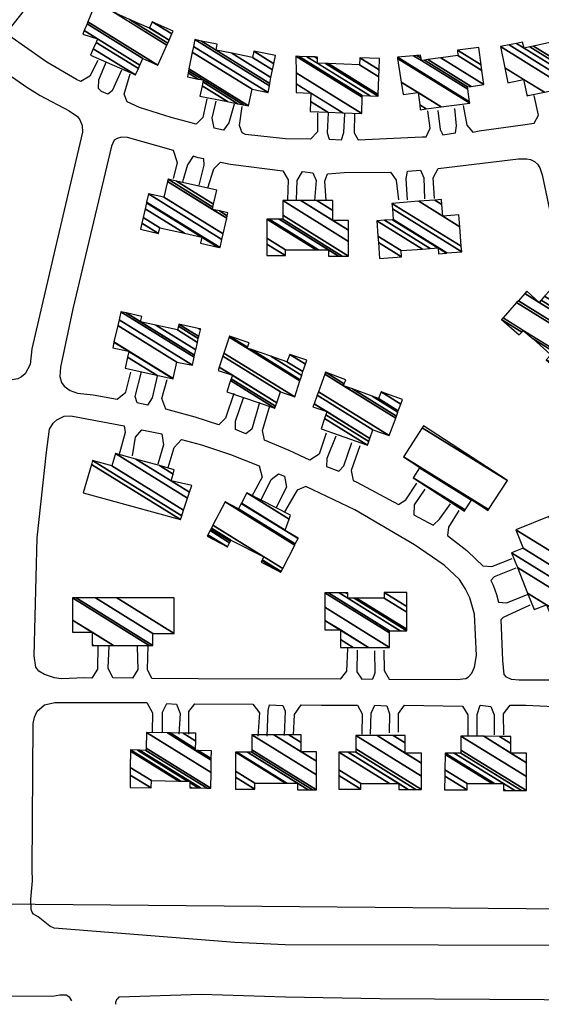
# Model space of a CAD drawing. Extents: x -0.5 to 41.9, y -0.5 to 29.8.
# Tile 60 of 128: x 8.57 to 8.873, y 2.66 to 3.231. Entities that reach past the tile are written whole.
import ezdxf

# ---------------------------------------------------------------- set-up
doc = ezdxf.new("R2010")
doc.units = 0
doc.header["$MEASUREMENT"] = 0
doc.linetypes.add('DASHDOT', pattern=[1, 0.5, -0.25, 0, -0.25])
for name, color, linetype in [('11', 2, 'CONTINUOUS'), ('21', 5, 'CONTINUOUS'), ('31', 2, 'DASHDOT')]:
    doc.layers.add(name, color=color, linetype=linetype)

msp = doc.modelspace()

# ---------------------------------------------------------------- linework, layer by layer
at = {"layer": '11'}
for points in [[(8.61554, 3.20716), (8.61082, 3.19818), (8.60569, 3.19494), (8.60319, 3.19616), (8.5859, 3.20626), (8.56389, 3.22176), (8.56434, 3.22535), (8.57287, 3.23635)], [(8.62924, 3.20155), (8.62385, 3.18964), (8.62128, 3.18764), (8.61756, 3.1892), (8.61576, 3.19099), (8.61599, 3.19593), (8.62025, 3.20626)], [(8.55041, 3.1874), (8.55872, 3.19885), (8.56345, 3.1992), (8.57422, 3.19167), (8.58208, 3.18695), (8.59892, 3.17797), (8.60364, 3.1746), (8.60498, 3.1728), (8.60633, 3.16943), (8.60656, 3.16562), (8.59078, 3.09819)], [(8.67864, 3.18493), (8.6764, 3.17415), (8.67247, 3.17024), (8.65798, 3.17415), (8.63957, 3.17999), (8.63238, 3.18313), (8.63081, 3.18762), (8.63418, 3.19953)], [(8.69459, 3.18178), (8.69144, 3.171), (8.68834, 3.16674), (8.68291, 3.16786), (8.68179, 3.1737), (8.68403, 3.18358)], [(8.82731, 3.18111), (8.82933, 3.16966), (8.83292, 3.16562), (8.83652, 3.16629), (8.86189, 3.16988), (8.86841, 3.17078), (8.87088, 3.1755), (8.86841, 3.18695)], [(8.74287, 3.17684), (8.74287, 3.16584), (8.73876, 3.16164), (8.72423, 3.1618), (8.7011, 3.16427), (8.69908, 3.16517), (8.69751, 3.16943), (8.69908, 3.18044)], [(8.74893, 3.17684), (8.74848, 3.16517), (8.74958, 3.16152), (8.75679, 3.16112), (8.75814, 3.16539), (8.75859, 3.17617)], [(8.7642, 3.17639), (8.76398, 3.16517), (8.76645, 3.16112), (8.8035, 3.16292), (8.80575, 3.16292), (8.80822, 3.16786), (8.80687, 3.17797)], [(8.81249, 3.17819), (8.81384, 3.16719), (8.81554, 3.16415), (8.82282, 3.16517), (8.82349, 3.16921), (8.82237, 3.17931)], [(8.65933, 3.13867), (8.66158, 3.14787), (8.65924, 3.1549), (8.63261, 3.16247), (8.62924, 3.1627), (8.62677, 3.16202), (8.62497, 3.1609), (8.6234, 3.15753), (8.60927, 3.09819)], [(8.67415, 3.13485), (8.67707, 3.14653), (8.67683, 3.15015), (8.6737, 3.15079), (8.67078, 3.15169), (8.66741, 3.14675), (8.6645, 3.13687)], [(8.67932, 3.13328), (8.68269, 3.14428), (8.68665, 3.14814), (8.69234, 3.14698), (8.72266, 3.14316), (8.7258, 3.13799), (8.72535, 3.12632)], [(8.81069, 3.12721), (8.80979, 3.13912), (8.81284, 3.14449), (8.85942, 3.15012), (8.86414, 3.15012), (8.86638, 3.14967), (8.86863, 3.14855), (8.87043, 3.14698), (8.87177, 3.14495), (8.87312, 3.14091), (8.87963, 3.1097), (8.8821, 3.10296), (8.88525, 3.09622)], [(8.73074, 3.12632), (8.73097, 3.13754), (8.73411, 3.14271), (8.74018, 3.14204), (8.74197, 3.13754), (8.74107, 3.12587)], [(8.74781, 3.12587), (8.74714, 3.13709), (8.74871, 3.14136), (8.75837, 3.14226), (8.78509, 3.14248), (8.78846, 3.13777), (8.78981, 3.12632)], [(8.79497, 3.12632), (8.7943, 3.13844), (8.79497, 3.14293), (8.80261, 3.14361), (8.8044, 3.13912), (8.80485, 3.12699)], [(8.59078, 3.09819), (8.57714, 3.03986), (8.57624, 3.03087), (8.57332, 3.02548), (8.5713, 3.02369), (8.56905, 3.02256), (8.56142, 3.02122), (8.51493, 3.02997), (8.50325, 3.03334), (8.49786, 3.03559), (8.49719, 3.0412), (8.50325, 3.05535)], [(8.60927, 3.09819), (8.60094, 3.06321), (8.59376, 3.0293), (8.59353, 3.02391), (8.59443, 3.02032), (8.596, 3.0183), (8.59937, 3.01583), (8.60364, 3.01425), (8.61284, 3.01313), (8.62677, 3.01066), (8.63171, 3.0147), (8.63463, 3.02638)], [(8.6499, 3.02414), (8.64698, 3.01156), (8.64428, 3.00729), (8.63822, 3.00864), (8.6371, 3.01223), (8.64069, 3.02661)], [(8.69436, 3.01403), (8.68942, 2.99966), (8.68567, 2.99581), (8.67191, 3.00033), (8.65484, 3.00482), (8.65259, 3.01111), (8.65574, 3.02211)], [(8.70919, 3.00886), (8.70469, 2.99337), (8.70133, 2.99067), (8.69526, 2.99314), (8.69526, 2.99786), (8.69998, 3.01156)], [(8.74781, 2.9909), (8.74377, 2.97877), (8.73839, 2.9754), (8.72648, 2.98102), (8.7121, 2.98686), (8.71098, 2.99247), (8.71525, 3.00684)], [(8.61554, 2.86761), (8.61531, 2.85414), (8.6119, 2.84894), (8.6079, 2.84897), (8.5942, 2.84852), (8.59039, 2.84897), (8.58455, 2.85099), (8.58118, 2.85301), (8.57961, 2.85526), (8.57848, 2.86177), (8.58028, 2.93026), (8.58567, 2.9799), (8.58747, 2.99337), (8.58949, 2.99674), (8.59173, 2.99876), (8.596, 3.00078), (8.59982, 3.001), (8.63081, 2.99517), (8.63126, 2.99135), (8.62767, 2.9781)], [(8.63553, 2.97787), (8.63732, 2.98865), (8.64096, 2.99288), (8.65259, 2.99067), (8.65349, 2.98416), (8.65035, 2.97293)], [(8.65619, 2.97114), (8.65978, 2.98259), (8.66402, 2.98736), (8.6755, 2.98416), (8.69234, 2.97855), (8.70896, 2.97204), (8.71076, 2.96552), (8.70447, 2.95407)], [(8.75343, 2.98933), (8.74826, 2.9763), (8.74804, 2.97159), (8.75522, 2.96889), (8.75814, 2.97204), (8.76263, 2.98551)], [(8.76735, 2.98371), (8.76241, 2.96934), (8.76344, 2.9636), (8.76555, 2.9626), (8.78981, 2.94958), (8.79407, 2.95227), (8.80036, 2.96193)], [(8.71008, 2.95227), (8.71592, 2.96418), (8.72018, 2.96741), (8.72378, 2.96597), (8.72491, 2.95968), (8.71862, 2.94756)], [(8.78127, 2.86514), (8.7815, 2.85324), (8.78443, 2.84819), (8.82372, 2.84807), (8.82888, 2.84875), (8.83045, 2.84964), (8.83225, 2.85167), (8.83382, 2.85526), (8.83494, 2.862), (8.83382, 2.88602), (8.83113, 2.89546), (8.82843, 2.90085), (8.82506, 2.90601), (8.81631, 2.91432), (8.79901, 2.92622), (8.76443, 2.94643), (8.73599, 2.96011), (8.73097, 2.95789), (8.72378, 2.94531)], [(8.80508, 2.95856), (8.79879, 2.94935), (8.79865, 2.9437), (8.80979, 2.93768), (8.81361, 2.94104), (8.8199, 2.95003)], [(8.82484, 2.94621), (8.81878, 2.93655), (8.8181, 2.93161), (8.82933, 2.92285), (8.83472, 2.91769), (8.83876, 2.9141), (8.84393, 2.91365), (8.85561, 2.91836)], [(8.85785, 2.91275), (8.84528, 2.90758), (8.84322, 2.90544), (8.8446, 2.90287), (8.84662, 2.89748), (8.84775, 2.89299), (8.85246, 2.89254), (8.86459, 2.89748)], [(8.95464, 2.84762), (8.85965, 2.84762), (8.85538, 2.84807), (8.85246, 2.84942), (8.85111, 2.85099), (8.85022, 2.85908), (8.85022, 2.85908), (8.84937, 2.88283), (8.85066, 2.88423), (8.86616, 2.89141)], [(8.63828, 2.86728), (8.63867, 2.85391), (8.63558, 2.84878), (8.62407, 2.84897), (8.62138, 2.85458), (8.62205, 2.86761)], [(8.76016, 2.86604), (8.75971, 2.85301), (8.75601, 2.84827), (8.6737, 2.84852), (8.64675, 2.84875), (8.64428, 2.85391), (8.64473, 2.86783)], [(8.76578, 2.86514), (8.76555, 2.85256), (8.76853, 2.84824), (8.77498, 2.84852), (8.77633, 2.85189), (8.77611, 2.86469)], [(8.57669, 2.72074), (8.57759, 2.7313), (8.57736, 2.73803), (8.57804, 2.82247), (8.57871, 2.82629), (8.58028, 2.82966), (8.58455, 2.83347), (8.59061, 2.83482), (8.64383, 2.83482), (8.6472, 2.82876), (8.64698, 2.81775)], [(8.65304, 2.81775), (8.65304, 2.82921), (8.65554, 2.83416), (8.66113, 2.8337), (8.66315, 2.82831), (8.66247, 2.81641)], [(8.66831, 2.81641), (8.66831, 2.82943), (8.67177, 2.834), (8.70537, 2.8337), (8.70919, 2.82876), (8.70829, 2.81528)], [(8.71368, 2.81528), (8.71413, 2.83011), (8.71508, 2.83347), (8.72266, 2.83303), (8.72401, 2.82966), (8.72356, 2.81551)], [(8.72895, 2.81573), (8.7294, 2.82786), (8.73334, 2.83337), (8.74512, 2.83325), (8.766, 2.83325), (8.7687, 2.82809), (8.76847, 2.81641)], [(8.77364, 2.81641), (8.77386, 2.82853), (8.77597, 2.83325), (8.78307, 2.8328), (8.78464, 2.82809), (8.78442, 2.81708)], [(8.78981, 2.81753), (8.78981, 2.82831), (8.79322, 2.83325), (8.82686, 2.83258), (8.83, 2.82764), (8.83, 2.81551)], [(8.83539, 2.81551), (8.83539, 2.82786), (8.8372, 2.83325), (8.84325, 2.83235), (8.84528, 2.82764), (8.84528, 2.81596)], [(8.85089, 2.81596), (8.85066, 2.82809), (8.85445, 2.83325), (8.86369, 2.83325), (8.88817, 2.83213), (8.89086, 2.82719), (8.89086, 2.81528)], [(9.79682, 2.6889), (9.77612, 2.6893), (9.33057, 2.69065), (9.14642, 2.69267), (8.99057, 2.69357), (8.72401, 2.69424), (8.69481, 2.69559), (8.59016, 2.7039), (8.58769, 2.70502), (8.58096, 2.71041), (8.57826, 2.71198), (8.57736, 2.7131), (8.57691, 2.71468), (8.57669, 2.72074)], [(8.62587, 2.65966), (8.62587, 2.66011), (8.62587, 2.66056), (8.62587, 2.66078), (8.62587, 2.66123), (8.62609, 2.66145), (8.62632, 2.6619), (8.62654, 2.66258), (8.62699, 2.66303), (8.62744, 2.66347), (8.62789, 2.66392), (8.6755, 2.6655), (8.72423, 2.66392), (8.77903, 2.66303), (8.9378, 2.66213), (8.94903, 2.66437), (8.99057, 2.66505), (9.02089, 2.66707), (9.14665, 2.67133), (9.18977, 2.6738), (9.24366, 2.67425), (9.29801, 2.67403), (9.32945, 2.6738), (9.79682, 2.67416)], [(8.60049, 2.66168), (8.59915, 2.6637), (8.59712, 2.66505), (8.59353, 2.66505), (8.58926, 2.66415), (8.51516, 2.6646), (8.51381, 2.66415), (8.51246, 2.6619)]]:
    msp.add_lwpolyline(points, dxfattribs=at)
at = {"layer": '31'}
msp.add_lwpolyline([(7.04263, 3.517), (7.0422, 3.4113), (7.19176, 3.28419), (7.19086, 3.03402), (7.26138, 2.99382), (7.28114, 2.99584), (7.30943, 2.99494), (7.36445, 2.98214), (7.39634, 2.96889), (7.47449, 2.91971), (7.63349, 2.82898), (7.64562, 2.83505), (7.70737, 2.72276), (8.55401, 2.71805), (8.98518, 2.71423), (9.2778, 2.7131), (9.28004, 3.17886), (9.68292, 2.91544), (9.6827, 2.78834), (9.76512, 2.78811), (9.76422, 2.70614), (10.27512, 2.70255)], dxfattribs=at)

# ---------------------------------------------------------------- meshes
at = {"layer": '21'}
mesh = msp.add_polyface(dxfattribs=at)
corners = [(8.61127, 3.2103), (8.63732, 3.19885), (8.61286, 3.21402), (8.63896, 3.20248), (8.61444, 3.21769), (8.60678, 3.22243), (8.63988, 3.20451), (8.61531, 3.21974), (8.60763, 3.2245), (8.64159, 3.20828), (8.60922, 3.22836), (8.65035, 3.20447), (8.60974, 3.22964), (8.65035, 3.20447), (8.61459, 3.24142), (8.62564, 3.23456), (8.65548, 3.21606), (8.61509, 3.24264), (8.6262, 3.23576), (8.63383, 3.23102), (8.65602, 3.21727), (8.6268, 3.23756), (8.62698, 3.23745), (8.64541, 3.22602), (8.65678, 3.21897), (8.62699, 3.23748), (8.64542, 3.22605), (8.65679, 3.219), (8.64698, 3.22962), (8.65837, 3.22256), (8.65911, 3.22423)]
mesh.append_faces([[corners[k] for k in face] for face in [(0, 0, 1, 2), (2, 1, 3, 4), (5, 5, 7, 8), (4, 3, 6, 7), (8, 6, 9, 10), (10, 9, 11, 12), (12, 13, 16, 14), (14, 15, 18, 17), (15, 16, 20, 19), (17, 18, 22, 21), (19, 20, 24, 23), (21, 22, 25, 25), (23, 24, 27, 26), (26, 27, 29, 28), (28, 29, 30, 30)]], dxfattribs={"vtx0": -1, "vtx2": -1})
mesh = msp.add_polyface(dxfattribs=at)
corners = [(8.86436, 3.18672), (8.86491, 3.18683), (8.86425, 3.18724), (8.85314, 3.19414), (8.87434, 3.18872), (8.86234, 3.19616), (8.85135, 3.20297), (8.84887, 3.21525), (8.88743, 3.19134), (8.84887, 3.21525), (8.85392, 3.21622), (8.89243, 3.19234), (8.85821, 3.21705), (8.86257, 3.21435), (8.89166, 3.19631), (8.86167, 3.21772), (8.86593, 3.21507), (8.89104, 3.19951), (8.86808, 3.21553), (8.89064, 3.20155), (8.8775, 3.21756), (8.90007, 3.20357), (8.88345, 3.21884), (8.89888, 3.20927), (8.88278, 3.22243), (8.89812, 3.21292), (8.89558, 3.22513)]
mesh.append_faces([[corners[k] for k in face] for face in [(0, 0, 1, 2), (3, 3, 5, 6), (2, 1, 4, 5), (6, 4, 8, 9), (7, 8, 11, 10), (10, 11, 14, 12), (12, 13, 15, 15), (13, 14, 17, 16), (16, 17, 19, 18), (18, 19, 21, 20), (20, 21, 23, 22), (22, 23, 25, 24), (24, 25, 26, 26)]], dxfattribs={"vtx0": -1, "vtx2": -1})
mesh = msp.add_polyface(dxfattribs=at)
corners = [(8.6746, 3.1865), (8.66741, 3.19773), (8.69067, 3.18331), (8.67588, 3.19248), (8.6737, 3.19638), (8.66786, 3.2), (8.69672, 3.18211), (8.67636, 3.19473), (8.6737, 3.19638), (8.6681, 3.20121), (8.69995, 3.18147), (8.67662, 3.19593), (8.66832, 3.20232), (8.7029, 3.18089), (8.67025, 3.21204), (8.70492, 3.19054), (8.6709, 3.21532), (8.71413, 3.18852), (8.67168, 3.21929), (8.71491, 3.19249), (8.67554, 3.21849), (8.68403, 3.21322), (8.71519, 3.19391), (8.68471, 3.21659), (8.69309, 3.21139), (8.71586, 3.19728), (8.70514, 3.20896), (8.71675, 3.20176), (8.70582, 3.21255), (8.71745, 3.20534), (8.71839, 3.21008)]
mesh.append_faces([[corners[k] for k in face] for face in [(0, 0, 2, 3), (1, 1, 4, 5), (3, 2, 6, 7), (5, 8, 11, 9), (7, 6, 10, 11), (9, 10, 13, 12), (12, 13, 15, 14), (14, 15, 17, 16), (16, 17, 19, 18), (18, 19, 22, 20), (20, 21, 23, 23), (21, 22, 25, 24), (24, 25, 27, 26), (26, 27, 29, 28), (28, 29, 30, 30)]], dxfattribs={"vtx0": -1, "vtx2": -1})
mesh = msp.add_polyface(dxfattribs=at)
corners = [(8.80238, 3.17864), (8.80588, 3.1791), (8.80206, 3.18147), (8.7925, 3.1874), (8.81458, 3.18026), (8.80126, 3.18852), (8.79138, 3.19465), (8.83113, 3.18246), (8.78925, 3.20842), (8.78913, 3.20918), (8.83102, 3.18321), (8.78913, 3.20918), (8.79853, 3.20997), (8.80306, 3.20716), (8.82998, 3.19047), (8.80038, 3.21012), (8.80285, 3.20859), (8.80477, 3.2074), (8.82978, 3.19189), (8.80261, 3.2103), (8.80683, 3.20768), (8.83183, 3.19218), (8.81426, 3.20871), (8.83921, 3.19324), (8.82417, 3.21008), (8.8381, 3.20144), (8.82394, 3.21322), (8.83766, 3.20472), (8.83629, 3.2148)]
mesh.append_faces([[corners[k] for k in face] for face in [(0, 0, 1, 2), (3, 3, 5, 6), (2, 1, 4, 5), (6, 4, 7, 8), (8, 7, 10, 11), (9, 10, 14, 12), (12, 13, 16, 15), (13, 14, 18, 17), (15, 16, 19, 19), (17, 18, 21, 20), (20, 21, 23, 22), (22, 23, 25, 24), (24, 25, 27, 26), (26, 27, 28, 28)]], dxfattribs={"vtx0": -1, "vtx2": -1})
mesh = msp.add_polyface(dxfattribs=at)
corners = [(8.7386, 3.17752), (8.73052, 3.18852), (8.74889, 3.17713), (8.73885, 3.18336), (8.73052, 3.18852), (8.73047, 3.19362), (8.75759, 3.1768), (8.73905, 3.1883), (8.7304, 3.2), (8.76847, 3.17639), (8.73029, 3.20963), (8.76867, 3.18584), (8.73222, 3.20956), (8.7687, 3.18695), (8.73672, 3.2094), (8.74287, 3.20559), (8.7733, 3.18673), (8.74123, 3.20924), (8.74287, 3.20822), (8.74739, 3.20542), (8.7779, 3.1865), (8.74287, 3.20918), (8.74903, 3.20536), (8.77794, 3.18744), (8.76712, 3.20469), (8.77837, 3.19772), (8.76735, 3.20873), (8.77853, 3.2018), (8.7788, 3.20828)]
mesh.append_faces([[corners[k] for k in face] for face in [(0, 0, 2, 3), (1, 4, 7, 5), (3, 2, 6, 7), (5, 6, 9, 8), (8, 9, 11, 10), (10, 11, 13, 12), (12, 13, 16, 14), (14, 15, 18, 17), (15, 16, 20, 19), (17, 18, 21, 21), (19, 20, 23, 22), (22, 23, 25, 24), (24, 25, 27, 26), (26, 27, 28, 28)]], dxfattribs={"vtx0": -1, "vtx2": -1})
mesh = msp.add_polyface(dxfattribs=at)
corners = [(8.64018, 3.10925), (8.65069, 3.10688), (8.641, 3.11289), (8.65143, 3.11017), (8.64174, 3.11618), (8.67496, 3.10118), (8.66562, 3.10697), (8.64285, 3.12109), (8.68509, 3.0989), (8.67575, 3.10469), (8.64364, 3.1246), (8.68635, 3.09861), (8.64373, 3.12503), (8.64482, 3.12985), (8.68744, 3.10342), (8.64482, 3.12985), (8.6538, 3.12782), (8.68814, 3.10653), (8.65586, 3.13695), (8.68191, 3.12079), (8.69019, 3.11566), (8.65617, 3.13834), (8.68223, 3.12218), (8.68593, 3.11989), (8.69051, 3.11705), (8.66114, 3.13722), (8.68261, 3.1239), (8.6909, 3.11877), (8.68443, 3.13196)]
mesh.append_faces([[corners[k] for k in face] for face in [(0, 0, 1, 2), (2, 1, 3, 4), (4, 3, 6, 7), (7, 6, 9, 10), (5, 5, 8, 9), (10, 8, 11, 12), (12, 11, 14, 15), (13, 14, 17, 16), (16, 17, 20, 18), (18, 19, 22, 21), (19, 20, 24, 23), (21, 22, 26, 25), (23, 24, 27, 27), (25, 26, 28, 28)]], dxfattribs={"vtx0": -1, "vtx2": -1})
mesh = msp.add_polyface(dxfattribs=at)
corners = [(8.71345, 3.09398), (8.72423, 3.09398), (8.71345, 3.10066), (8.72423, 3.09735), (8.71345, 3.10403), (8.71345, 3.11509), (8.74207, 3.09735), (8.71345, 3.11509), (8.71475, 3.11509), (8.74916, 3.09375), (8.74336, 3.09735), (8.72054, 3.11509), (8.75495, 3.09375), (8.74916, 3.09735), (8.72266, 3.11509), (8.75707, 3.09375), (8.72266, 3.11742), (8.76084, 3.09375), (8.72266, 3.12587), (8.76084, 3.1022), (8.73316, 3.12587), (8.75163, 3.11441), (8.76084, 3.1087), (8.74236, 3.12587), (8.75163, 3.12012), (8.76084, 3.11441), (8.75163, 3.12587)]
mesh.append_faces([[corners[k] for k in face] for face in [(0, 0, 1, 2), (2, 1, 3, 4), (4, 3, 6, 7), (5, 6, 10, 8), (8, 10, 13, 11), (9, 9, 12, 13), (11, 12, 15, 14), (14, 15, 17, 16), (16, 17, 19, 18), (18, 19, 22, 20), (20, 21, 24, 23), (21, 22, 25, 25), (23, 24, 26, 26)]], dxfattribs={"vtx0": -1, "vtx2": -1})
mesh = msp.add_polyface(dxfattribs=at)
corners = [(8.7788, 3.09241), (8.7788, 3.09241), (8.77813, 3.10165), (8.7916, 3.0933), (8.77787, 3.10527), (8.79138, 3.0969), (8.77723, 3.11419), (8.80366, 3.0978), (8.78164, 3.1145), (8.81294, 3.0951), (8.80806, 3.09813), (8.78631, 3.11484), (8.81753, 3.09548), (8.81271, 3.09847), (8.78666, 3.11486), (8.81787, 3.09551), (8.78621, 3.12115), (8.82641, 3.09622), (8.78599, 3.12429), (8.82618, 3.09938), (8.8015, 3.12551), (8.81541, 3.11688), (8.82534, 3.11072), (8.81084, 3.12624), (8.81493, 3.1237), (8.82484, 3.11756), (8.81473, 3.12654)]
mesh.append_faces([[corners[k] for k in face] for face in [(0, 1, 3, 2), (2, 3, 5, 4), (4, 5, 7, 6), (6, 7, 10, 8), (8, 10, 13, 11), (9, 9, 12, 13), (11, 12, 15, 14), (14, 15, 17, 16), (16, 17, 19, 18), (18, 19, 22, 20), (20, 21, 24, 23), (21, 22, 25, 25), (23, 24, 26, 26)]], dxfattribs={"vtx0": -1, "vtx2": -1})
mesh = msp.add_polyface(dxfattribs=at)
corners = [(8.88502, 3.02503), (8.88648, 3.02668), (8.87537, 3.03357), (8.88911, 3.02963), (8.87806, 3.03649), (8.88913, 3.02966), (8.87793, 3.03661), (8.85965, 3.04794), (8.84954, 3.05692), (8.89069, 3.03141), (8.86776, 3.04563), (8.86124, 3.04967), (8.84954, 3.05692), (8.85041, 3.0579), (8.89156, 3.03238), (8.86212, 3.05063), (8.85826, 3.06671), (8.8994, 3.0412), (8.85926, 3.06784), (8.89243, 3.04727), (8.86296, 3.07199), (8.87133, 3.0668), (8.89619, 3.05139), (8.86414, 3.07332), (8.87249, 3.06814), (8.89739, 3.0527), (8.87445, 3.07037), (8.8994, 3.0549), (8.87761, 3.07399)]
mesh.append_faces([[corners[k] for k in face] for face in [(0, 0, 1, 2), (2, 1, 3, 4), (4, 3, 5, 6), (7, 7, 11, 12), (6, 5, 9, 10), (8, 11, 15, 13), (10, 9, 14, 15), (13, 14, 17, 16), (16, 17, 19, 18), (18, 19, 22, 20), (20, 21, 23, 23), (21, 22, 25, 24), (24, 25, 27, 26), (26, 27, 28, 28)]], dxfattribs={"vtx0": -1, "vtx2": -1})
mesh = msp.add_polyface(dxfattribs=at)
corners = [(8.63126, 3.02863), (8.64977, 3.0246), (8.63274, 3.03515), (8.62407, 3.04053), (8.65911, 3.02256), (8.63349, 3.03845), (8.63333, 3.03855), (8.62482, 3.04382), (8.65912, 3.02263), (8.6335, 3.03851), (8.62483, 3.04389), (8.66135, 3.03222), (8.627, 3.05352), (8.67033, 3.03042), (8.62775, 3.05682), (8.67134, 3.03503), (8.62879, 3.06141), (8.67158, 3.03615), (8.63196, 3.06071), (8.64024, 3.05558), (8.67226, 3.03929), (8.64092, 3.05872), (8.64917, 3.0536), (8.67321, 3.04365), (8.66158, 3.05086), (8.6737, 3.04592), (8.66217, 3.05307), (8.67398, 3.04709), (8.66247, 3.05423), (8.6737, 3.05176), (8.67492, 3.051), (8.6737, 3.05176), (8.67505, 3.05153)]
mesh.append_faces([[corners[k] for k in face] for face in [(0, 0, 1, 2), (3, 3, 6, 7), (2, 1, 4, 5), (7, 6, 9, 10), (5, 4, 8, 9), (10, 8, 11, 12), (12, 11, 13, 14), (14, 13, 15, 16), (16, 15, 17, 18), (18, 19, 21, 21), (19, 17, 20, 22), (22, 20, 23, 24), (24, 23, 25, 26), (26, 25, 27, 28), (28, 27, 30, 31), (29, 30, 32, 32)]], dxfattribs={"vtx0": -1, "vtx2": -1})
mesh = msp.add_polyface(dxfattribs=at)
corners = [(8.69032, 3.01493), (8.71817, 3.0055), (8.69244, 3.02145), (8.71853, 3.00659), (8.6928, 3.02254), (8.68516, 3.02728), (8.71921, 3.00862), (8.69347, 3.02458), (8.68584, 3.02931), (8.72131, 3.01493), (8.68796, 3.0356), (8.72962, 3.01201), (8.68858, 3.03745), (8.702, 3.0403), (8.73265, 3.0213), (8.6917, 3.04669), (8.69189, 3.04727), (8.7022, 3.04087), (8.70448, 3.03946), (8.73284, 3.02188), (8.69189, 3.04727), (8.70312, 3.04345), (8.7157, 3.03565), (8.73369, 3.02449), (8.72513, 3.03244), (8.73441, 3.02669), (8.7267, 3.03671), (8.73583, 3.03105), (8.73658, 3.03334)]
mesh.append_faces([[corners[k] for k in face] for face in [(0, 0, 1, 2), (2, 1, 3, 4), (5, 5, 7, 8), (4, 3, 6, 7), (8, 6, 9, 10), (10, 9, 11, 12), (12, 11, 14, 15), (15, 13, 17, 20), (13, 14, 19, 18), (16, 17, 21, 21), (18, 19, 23, 22), (22, 23, 25, 24), (24, 25, 27, 26), (26, 27, 28, 28)]], dxfattribs={"vtx0": -1, "vtx2": -1})
mesh = msp.add_polyface(dxfattribs=at)
corners = [(8.74489, 2.99359), (8.74489, 2.99359), (8.74688, 2.99942), (8.77184, 2.98394), (8.74761, 3.00156), (8.74018, 3.00617), (8.77259, 2.98607), (8.74826, 3.00347), (8.74085, 3.00807), (8.77325, 2.98798), (8.7426, 3.013), (8.77498, 2.99292), (8.74333, 3.01503), (8.78442, 2.98955), (8.74698, 3.0253), (8.75792, 3.01852), (8.78815, 2.99977), (8.74736, 3.02638), (8.75834, 3.01958), (8.76311, 3.01662), (8.78855, 3.00085), (8.75926, 3.02189), (8.77451, 3.01244), (8.78941, 3.0032), (8.77813, 3.01111), (8.78968, 3.00395), (8.7797, 3.01493), (8.79111, 3.00786), (8.79205, 3.01044)]
mesh.append_faces([[corners[k] for k in face] for face in [(0, 1, 3, 2), (2, 3, 6, 4), (5, 5, 7, 8), (4, 6, 9, 7), (8, 9, 11, 10), (10, 11, 13, 12), (12, 13, 16, 14), (14, 15, 18, 17), (15, 16, 20, 19), (17, 18, 21, 21), (19, 20, 23, 22), (22, 23, 25, 24), (24, 25, 27, 26), (26, 27, 28, 28)]], dxfattribs={"vtx0": -1, "vtx2": -1})
mesh = msp.add_polyface(dxfattribs=at)
corners = [(8.82798, 2.94576), (8.82842, 2.94642), (8.79834, 2.96507), (8.84168, 2.94621), (8.83215, 2.95212), (8.80197, 2.97083), (8.84178, 2.94636), (8.83225, 2.95227), (8.80206, 2.97099), (8.84188, 2.94651), (8.80216, 2.97114), (8.79273, 2.9772), (8.84198, 2.94666), (8.79273, 2.9772), (8.80352, 2.99413), (8.85291, 2.9635), (8.80418, 2.99517)]
mesh.append_faces([[corners[k] for k in face] for face in [(0, 0, 1, 2), (2, 1, 4, 5), (5, 4, 7, 8), (3, 3, 6, 7), (8, 6, 9, 10), (10, 9, 12, 13), (11, 12, 15, 14), (14, 15, 16, 16)]], dxfattribs={"vtx0": -1, "vtx2": -1})
mesh = msp.add_polyface(dxfattribs=at)
corners = [(8.60701, 2.95632), (8.66337, 2.94082), (8.61173, 2.97284), (8.6124, 2.97518), (8.66413, 2.94311), (8.6124, 2.97518), (8.62362, 2.97204), (8.66517, 2.94628), (8.62564, 2.97922), (8.66748, 2.95328), (8.63759, 2.97592), (8.65798, 2.96328), (8.6686, 2.95669), (8.65122, 2.97215), (8.65909, 2.96728), (8.66989, 2.96058), (8.65978, 2.96979)]
mesh.append_faces([[corners[k] for k in face] for face in [(0, 0, 1, 2), (2, 1, 4, 5), (3, 4, 7, 6), (6, 7, 9, 8), (8, 9, 12, 10), (10, 11, 14, 13), (11, 12, 15, 15), (13, 14, 16, 16)]], dxfattribs={"vtx0": -1, "vtx2": -1})
mesh = msp.add_polyface(dxfattribs=at)
corners = [(8.67887, 2.93116), (8.67887, 2.93116), (8.67933, 2.93205), (8.69055, 2.9251), (8.68055, 2.93443), (8.71008, 2.91612), (8.69179, 2.92746), (8.68105, 2.93538), (8.72154, 2.91028), (8.71057, 2.91708), (8.6923, 2.92841), (8.68131, 2.93589), (8.7218, 2.91079), (8.71082, 2.9176), (8.69257, 2.92892), (8.68217, 2.93754), (8.72265, 2.91245), (8.71166, 2.91926), (8.6892, 2.95115), (8.72962, 2.92609), (8.69706, 2.94711), (8.72994, 2.92672), (8.69866, 2.95024), (8.72401, 2.93453), (8.73155, 2.92986), (8.69876, 2.95043), (8.72408, 2.93473), (8.73164, 2.93004), (8.70177, 2.95632), (8.72631, 2.9411), (8.72715, 2.94351)]
mesh.append_faces([[corners[k] for k in face] for face in [(0, 1, 3, 2), (2, 3, 6, 4), (4, 6, 10, 7), (5, 5, 8, 9), (7, 10, 14, 11), (9, 8, 12, 13), (11, 14, 17, 15), (13, 12, 16, 17), (15, 16, 19, 18), (18, 19, 21, 20), (20, 21, 24, 22), (22, 23, 26, 25), (23, 24, 27, 27), (25, 26, 29, 28), (28, 29, 30, 30)]], dxfattribs={"vtx0": -1, "vtx2": -1})
mesh = msp.add_polyface(dxfattribs=at)
corners = [(8.87986, 2.88086), (8.87986, 2.88086), (8.87945, 2.88187), (8.86841, 2.88872), (8.88061, 2.88115), (8.87559, 2.89141), (8.86464, 2.89821), (8.88767, 2.88393), (8.85874, 2.91306), (8.89872, 2.88827), (8.85538, 2.92151), (8.89533, 2.89674), (8.86212, 2.9242), (8.89166, 2.90588), (8.85785, 2.93498), (8.88732, 2.91671), (8.87694, 2.94262)]
mesh.append_faces([[corners[k] for k in face] for face in [(0, 1, 4, 2), (3, 3, 5, 6), (2, 4, 7, 5), (6, 7, 9, 8), (8, 9, 11, 10), (10, 11, 13, 12), (12, 13, 15, 14), (14, 15, 16, 16)]], dxfattribs={"vtx0": -1, "vtx2": -1})
mesh = msp.add_polyface(dxfattribs=at)
corners = [(8.75612, 2.86671), (8.74714, 2.87682), (8.76344, 2.86671), (8.75612, 2.87125), (8.74714, 2.87682), (8.74714, 2.88239), (8.77242, 2.86671), (8.75612, 2.87682), (8.74714, 2.88996), (8.78464, 2.86671), (8.74714, 2.89838), (8.78464, 2.87512), (8.74914, 2.89838), (8.78464, 2.87637), (8.75532, 2.89838), (8.76039, 2.89523), (8.79081, 2.87637), (8.75903, 2.89838), (8.76039, 2.89753), (8.7641, 2.89523), (8.79452, 2.87637), (8.76039, 2.89838), (8.76546, 2.89523), (8.79452, 2.87721), (8.7815, 2.89523), (8.79452, 2.88716), (8.7815, 2.8986), (8.79452, 2.89052), (8.79452, 2.8986)]
mesh.append_faces([[corners[k] for k in face] for face in [(0, 0, 2, 3), (1, 4, 7, 5), (3, 2, 6, 7), (5, 6, 9, 8), (8, 9, 11, 10), (10, 11, 13, 12), (12, 13, 16, 14), (14, 15, 18, 17), (15, 16, 20, 19), (17, 18, 21, 21), (19, 20, 23, 22), (22, 23, 25, 24), (24, 25, 27, 26), (26, 27, 28, 28)]], dxfattribs={"vtx0": -1, "vtx2": -1})
mesh = msp.add_polyface(dxfattribs=at)
corners = [(8.61217, 2.86783), (8.61303, 2.86783), (8.61217, 2.86837), (8.60072, 2.87547), (8.62449, 2.86783), (8.61217, 2.87547), (8.60072, 2.88257), (8.60072, 2.89546), (8.64527, 2.86783), (8.60072, 2.89546), (8.60288, 2.89546), (8.64743, 2.86783), (8.6141, 2.89546), (8.64743, 2.8748), (8.62646, 2.89546), (8.65978, 2.8748), (8.65978, 2.89546)]
mesh.append_faces([[corners[k] for k in face] for face in [(0, 0, 1, 2), (3, 3, 5, 6), (2, 1, 4, 5), (6, 4, 8, 9), (7, 8, 11, 10), (10, 11, 13, 12), (12, 13, 15, 14), (14, 15, 16, 16)]], dxfattribs={"vtx0": -1, "vtx2": -1})
mesh = msp.add_polyface(dxfattribs=at)
corners = [(8.63418, 2.78542), (8.64631, 2.78519), (8.63425, 2.79266), (8.64653, 2.78946), (8.6343, 2.79704), (8.66876, 2.78519), (8.6624, 2.78914), (8.6344, 2.8065), (8.6699, 2.78519), (8.66876, 2.7859), (8.66357, 2.78911), (8.6344, 2.8072), (8.6737, 2.78519), (8.66876, 2.78826), (8.6675, 2.78904), (8.63837, 2.8071), (8.67498, 2.78515), (8.66876, 2.78901), (8.63963, 2.80707), (8.67878, 2.78503), (8.64339, 2.80698), (8.68089, 2.78497), (8.64341, 2.8082), (8.68108, 2.79408), (8.64361, 2.81731), (8.68123, 2.80134), (8.65578, 2.81712), (8.67213, 2.80698), (8.6737, 2.80698), (8.68125, 2.8023), (8.65739, 2.81709), (8.67215, 2.80794), (8.6737, 2.80698), (8.68134, 2.80675), (8.66485, 2.81697), (8.67225, 2.81238), (8.67236, 2.81686)]
mesh.append_faces([[corners[k] for k in face] for face in [(0, 0, 1, 2), (2, 1, 3, 4), (4, 3, 6, 7), (7, 6, 10, 11), (5, 5, 8, 9), (11, 10, 14, 15), (9, 8, 12, 13), (15, 14, 17, 18), (13, 12, 16, 17), (18, 16, 19, 20), (20, 19, 21, 22), (22, 21, 23, 24), (24, 23, 25, 26), (26, 27, 31, 30), (27, 25, 29, 32), (30, 31, 35, 34), (28, 29, 33, 33), (34, 35, 36, 36)]], dxfattribs={"vtx0": -1, "vtx2": -1})
mesh = msp.add_polyface(dxfattribs=at)
corners = [(8.69526, 2.78452), (8.70649, 2.78452), (8.69526, 2.79148), (8.70649, 2.78789), (8.69526, 2.79485), (8.69526, 2.80585), (8.72424, 2.78789), (8.69526, 2.80585), (8.69606, 2.80585), (8.73119, 2.78407), (8.72504, 2.78789), (8.70222, 2.80585), (8.73735, 2.78407), (8.73119, 2.78789), (8.70469, 2.80585), (8.73983, 2.78407), (8.70469, 2.80732), (8.7422, 2.78407), (8.70469, 2.81596), (8.7422, 2.79271), (8.7175, 2.81596), (8.73344, 2.80608), (8.7422, 2.80065), (8.72626, 2.81596), (8.73344, 2.81151), (8.7422, 2.80608), (8.73344, 2.81596)]
mesh.append_faces([[corners[k] for k in face] for face in [(0, 0, 1, 2), (2, 1, 3, 4), (4, 3, 6, 7), (5, 6, 10, 8), (8, 10, 13, 11), (9, 9, 12, 13), (11, 12, 15, 14), (14, 15, 17, 16), (16, 17, 19, 18), (18, 19, 22, 20), (20, 21, 24, 23), (21, 22, 25, 25), (23, 24, 26, 26)]], dxfattribs={"vtx0": -1, "vtx2": -1})
mesh = msp.add_polyface(dxfattribs=at)
corners = [(8.75522, 2.78452), (8.75522, 2.78452), (8.75522, 2.79245), (8.76802, 2.78452), (8.75522, 2.7956), (8.76802, 2.78766), (8.75522, 2.80585), (8.78456, 2.78766), (8.75526, 2.80585), (8.79003, 2.78429), (8.7846, 2.78766), (8.76069, 2.80585), (8.79546, 2.78429), (8.79003, 2.78766), (8.7651, 2.80585), (8.79988, 2.78429), (8.7651, 2.80782), (8.80306, 2.78429), (8.7651, 2.81551), (8.80306, 2.79198), (8.77732, 2.81551), (8.79362, 2.8054), (8.80306, 2.79956), (8.78676, 2.81551), (8.79362, 2.81125), (8.80306, 2.8054), (8.79362, 2.81551)]
mesh.append_faces([[corners[k] for k in face] for face in [(0, 1, 3, 2), (2, 3, 5, 4), (4, 5, 7, 6), (6, 7, 10, 8), (8, 10, 13, 11), (9, 9, 12, 13), (11, 12, 15, 14), (14, 15, 17, 16), (16, 17, 19, 18), (18, 19, 22, 20), (20, 21, 24, 23), (21, 22, 25, 25), (23, 24, 26, 26)]], dxfattribs={"vtx0": -1, "vtx2": -1})
mesh = msp.add_polyface(dxfattribs=at)
corners = [(8.81653, 2.78407), (8.81653, 2.78407), (8.81661, 2.79209), (8.82956, 2.78407), (8.81665, 2.79566), (8.82956, 2.78766), (8.81675, 2.80465), (8.85066, 2.78362), (8.84415, 2.78766), (8.81675, 2.8054), (8.85189, 2.78362), (8.85066, 2.78438), (8.84537, 2.78766), (8.82205, 2.8054), (8.85718, 2.78362), (8.85066, 2.78766), (8.82596, 2.8054), (8.8611, 2.78362), (8.82596, 2.80715), (8.86391, 2.78362), (8.82596, 2.81528), (8.86391, 2.79175), (8.83916, 2.81518), (8.85493, 2.8054), (8.86391, 2.79983), (8.84826, 2.81511), (8.85493, 2.81097), (8.86391, 2.8054), (8.85493, 2.81506)]
mesh.append_faces([[corners[k] for k in face] for face in [(0, 1, 3, 2), (2, 3, 5, 4), (4, 5, 8, 6), (6, 8, 12, 9), (7, 7, 10, 11), (9, 12, 15, 13), (11, 10, 14, 15), (13, 14, 17, 16), (16, 17, 19, 18), (18, 19, 21, 20), (20, 21, 24, 22), (22, 23, 26, 25), (23, 24, 27, 27), (25, 26, 28, 28)]], dxfattribs={"vtx0": -1, "vtx2": -1})

doc.saveas('drawing.dxf')
